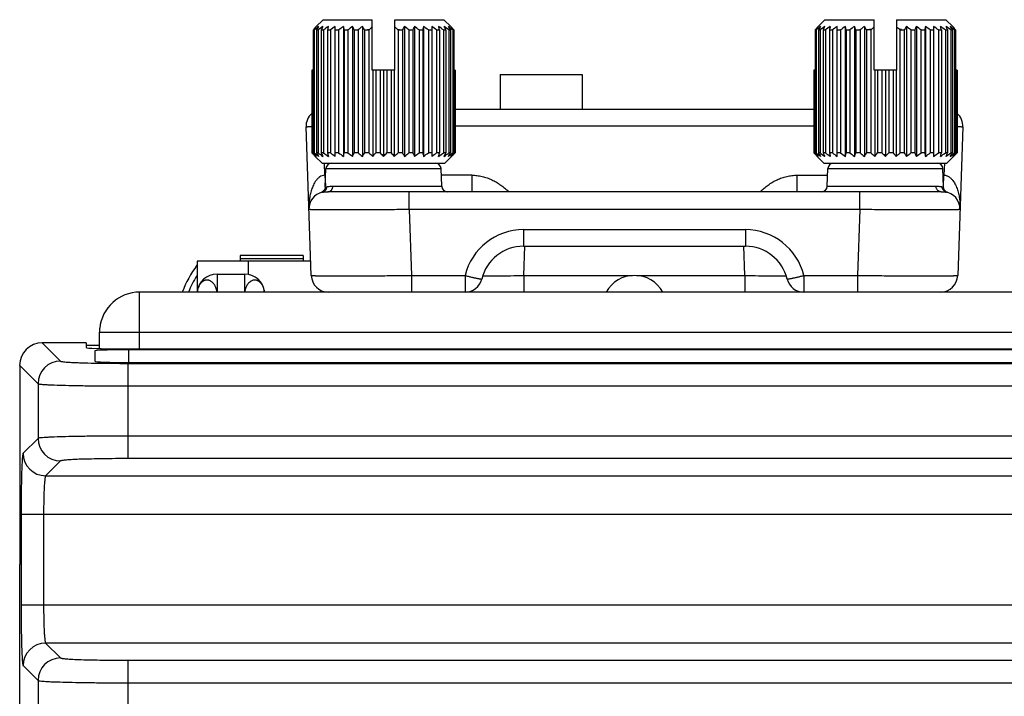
# Model space of a CAD drawing. Header units: inches. Extents: x 0 to 34, y 0 to 22.
# Tile 7 of 111: x 6.8 to 8.5, y 12 to 13.2. Entities that reach past the tile are written whole.
import ezdxf

# ---------------------------------------------------------------- set-up
doc = ezdxf.new("R2010")
doc.units = ezdxf.units.IN
doc.header["$LTSCALE"] = 1.87
doc.header["$MEASUREMENT"] = 0
doc.layers.get('0').update_dxf_attribs({"linetype": 'CONTINUOUS'})
doc.layers.add('02___PRT_ALL_AXES', color=7, linetype='CONTINUOUS')

msp = doc.modelspace()

# ---------------------------------------------------------------- linework, layer by layer
at = {"color": 7, "linetype": 'CONTINUOUS'}
for p, q in [((7.2836, 13.1739), (7.2709, 13.1614)), ((7.2836, 13.1739), (7.3695, 13.1739)), ((7.3695, 13.0859), (7.3695, 13.1739)), ((7.4085, 13.0859), (7.4085, 13.1739)), ((7.4085, 13.1739), (7.4944, 13.1739)), ((7.507, 13.1614), (7.4944, 13.1739)), ((8.1586, 13.1739), (8.1459, 13.1614)), ((8.1586, 13.1739), (8.2445, 13.1739)), ((8.2445, 13.0859), (8.2445, 13.1739)), ((8.2835, 13.1739), (8.2835, 13.0859)), ((8.2835, 13.1739), (8.3694, 13.1739)), ((8.382, 13.1614), (8.3694, 13.1739)), ((7.2666, 13.156), (7.2666, 12.9417)), ((7.2666, 13.156), (7.2684, 13.156)), ((7.2684, 13.156), (7.2684, 12.9417)), ((7.2721, 13.156), (7.2721, 12.9417)), ((7.2721, 13.156), (7.275, 13.156)), ((7.275, 13.156), (7.275, 12.9417)), ((7.2805, 13.156), (7.2805, 12.9417)), ((7.2805, 13.156), (7.2844, 13.156)), ((7.2844, 13.156), (7.2844, 12.9417)), ((7.2915, 13.156), (7.2915, 12.9417)), ((7.2915, 13.156), (7.2965, 13.156)), ((7.2965, 13.156), (7.2965, 12.9417)), ((7.3049, 12.9356), (7.3049, 13.1622)), ((7.3049, 13.156), (7.3107, 13.156)), ((7.3107, 13.156), (7.3107, 12.9417)), ((7.3191, 13.1622), (7.3191, 12.9356)), ((7.3205, 13.156), (7.3205, 12.9417)), ((7.3205, 13.156), (7.327, 13.156)), ((7.327, 13.156), (7.327, 12.9417)), ((7.335, 13.1622), (7.335, 12.9356)), ((7.3376, 13.156), (7.3376, 12.9417)), ((7.3376, 13.156), (7.3447, 13.156)), ((7.3447, 13.156), (7.3447, 12.9417)), ((7.3523, 13.1622), (7.3523, 12.9356)), ((7.3561, 13.156), (7.3561, 12.9417)), ((7.3561, 13.156), (7.3635, 13.156)), ((7.361, 13.157), (7.3646, 13.157)), ((7.361, 13.157), (7.361, 13.156)), ((7.3635, 13.156), (7.3635, 12.9417)), ((7.4133, 13.157), (7.417, 13.157)), ((7.4144, 13.156), (7.4144, 12.9417)), ((7.4144, 13.156), (7.4219, 13.156)), ((7.417, 13.156), (7.417, 13.157)), ((7.4219, 13.156), (7.4219, 12.9417)), ((7.4257, 13.1622), (7.4257, 12.9356)), ((7.4333, 13.156), (7.4333, 12.9417)), ((7.4333, 13.156), (7.4403, 13.156)), ((7.4403, 13.156), (7.4403, 12.9417)), ((7.4429, 13.1622), (7.4429, 12.9356)), ((7.451, 13.156), (7.451, 12.9417)), ((7.451, 13.156), (7.4575, 13.156)), ((7.4575, 13.156), (7.4575, 12.9417)), ((7.4588, 13.1622), (7.4588, 12.9356)), ((7.4672, 13.156), (7.4672, 12.9417)), ((7.4672, 13.156), (7.473, 13.156)), ((7.473, 13.1622), (7.473, 12.9356)), ((7.4815, 13.156), (7.4815, 12.9417)), ((7.4815, 13.156), (7.4865, 13.156)), ((7.4865, 13.156), (7.4865, 12.9417)), ((7.4935, 13.156), (7.4935, 12.9417)), ((7.4935, 13.156), (7.4975, 13.156)), ((7.4975, 13.156), (7.4975, 12.9417)), ((7.503, 13.156), (7.503, 12.9417)), ((7.503, 13.156), (7.5059, 13.156)), ((7.5059, 13.156), (7.5059, 12.9417)), ((7.5096, 13.156), (7.5096, 12.9417)), ((7.5096, 13.156), (7.5114, 13.156)), ((7.5114, 13.156), (7.5114, 12.9417)), ((8.1416, 13.156), (8.1416, 12.9417)), ((8.1416, 13.156), (8.1434, 13.156)), ((8.1434, 13.156), (8.1434, 12.9417)), ((8.1471, 13.156), (8.1471, 12.9417)), ((8.1471, 13.156), (8.15, 13.156)), ((8.15, 13.156), (8.15, 12.9417)), ((8.1555, 13.156), (8.1555, 12.9417)), ((8.1555, 13.156), (8.1594, 13.156)), ((8.1594, 13.156), (8.1594, 12.9417)), ((8.1665, 13.156), (8.1665, 12.9417)), ((8.1665, 13.156), (8.1715, 13.156)), ((8.1715, 13.156), (8.1715, 12.9417)), ((8.1799, 12.9356), (8.1799, 13.1622)), ((8.1799, 13.156), (8.1857, 13.156)), ((8.1857, 13.156), (8.1857, 12.9417)), ((8.1941, 13.1622), (8.1941, 12.9356)), ((8.1955, 13.156), (8.1955, 12.9417)), ((8.1955, 13.156), (8.202, 13.156)), ((8.202, 13.156), (8.202, 12.9417)), ((8.21, 13.1622), (8.21, 12.9356)), ((8.2126, 13.156), (8.2126, 12.9417)), ((8.2126, 13.156), (8.2197, 13.156)), ((8.2197, 13.156), (8.2197, 12.9417)), ((8.2273, 13.1622), (8.2273, 12.9356)), ((8.2311, 13.156), (8.2311, 12.9417)), ((8.2385, 13.156), (8.2311, 13.156)), ((8.2396, 13.157), (8.236, 13.157)), ((8.236, 13.157), (8.236, 13.156)), ((8.2385, 13.156), (8.2385, 12.9417)), ((8.292, 13.157), (8.2883, 13.157)), ((8.2894, 13.156), (8.2894, 12.9417)), ((8.2894, 13.156), (8.2969, 13.156)), ((8.292, 13.156), (8.292, 13.157)), ((8.2969, 13.156), (8.2969, 12.9417)), ((8.3007, 13.1622), (8.3007, 12.9356)), ((8.3083, 13.156), (8.3083, 12.9417)), ((8.3083, 13.156), (8.3153, 13.156)), ((8.3153, 13.156), (8.3153, 12.9417)), ((8.3179, 13.1622), (8.3179, 12.9356)), ((8.326, 13.156), (8.326, 12.9417)), ((8.326, 13.156), (8.3325, 13.156)), ((8.3325, 13.156), (8.3325, 12.9417)), ((8.3338, 13.1622), (8.3338, 12.9356)), ((8.3422, 13.156), (8.3422, 12.9417)), ((8.3422, 13.156), (8.348, 13.156)), ((8.348, 13.1622), (8.348, 12.9356)), ((8.3565, 13.156), (8.3565, 12.9417)), ((8.3565, 13.156), (8.3615, 13.156)), ((8.3615, 13.156), (8.3615, 12.9417)), ((8.3685, 13.156), (8.3685, 12.9417)), ((8.3685, 13.156), (8.3725, 13.156)), ((8.3725, 13.156), (8.3725, 12.9417)), ((8.378, 13.156), (8.378, 12.9417)), ((8.378, 13.156), (8.3809, 13.156)), ((8.3809, 13.156), (8.3809, 12.9417)), ((8.3846, 13.156), (8.3846, 12.9417)), ((8.3846, 13.156), (8.3864, 13.156)), ((8.3864, 13.156), (8.3864, 12.9417)), ((7.2641, 13.0859), (7.2641, 12.9417)), ((7.2666, 13.0859), (7.2641, 13.0859)), ((7.2647, 13.0859), (7.2647, 12.9417)), ((7.4085, 13.0859), (7.3695, 13.0859)), ((7.3704, 13.0859), (7.3704, 12.9356)), ((7.3754, 13.0859), (7.3754, 12.9417)), ((7.383, 13.0859), (7.383, 12.9417)), ((7.389, 13.0859), (7.389, 12.9356)), ((7.395, 13.0859), (7.395, 12.9417)), ((7.4026, 13.0859), (7.4026, 12.9417)), ((7.4076, 13.0859), (7.4076, 12.9356)), ((7.5138, 13.0859), (7.5114, 13.0859)), ((7.5132, 13.0859), (7.5132, 12.9417)), ((7.5138, 13.0859), (7.5138, 12.9417)), ((8.1391, 13.0859), (8.1391, 12.9417)), ((8.1416, 13.0859), (8.1391, 13.0859)), ((8.1397, 13.0859), (8.1397, 12.9417)), ((8.2835, 13.0859), (8.2445, 13.0859)), ((8.2454, 13.0859), (8.2454, 12.9356)), ((8.2504, 13.0859), (8.2504, 12.9417)), ((8.258, 13.0859), (8.258, 12.9417)), ((8.264, 13.0859), (8.264, 12.9356)), ((8.27, 13.0859), (8.27, 12.9417)), ((8.2776, 13.0859), (8.2776, 12.9417)), ((8.2826, 13.0859), (8.2826, 12.9356)), ((8.3888, 13.0859), (8.3864, 13.0859)), ((8.3882, 13.0859), (8.3882, 12.9417)), ((8.3888, 13.0859), (8.3888, 12.9417)), ((7.5924, 13.0784), (7.5924, 13.0179)), ((7.5924, 13.0784), (7.7354, 13.0784)), ((7.7354, 13.0784), (7.7354, 13.0179)), ((7.5138, 13.0179), (8.1391, 13.0179)), ((7.263, 12.7278), (7.2539, 12.9868)), ((7.5138, 12.9889), (8.1391, 12.9889)), ((8.399, 12.9868), (8.39, 12.7278)), ((7.2647, 12.9417), (7.2641, 12.9417)), ((7.2684, 12.9417), (7.2666, 12.9417)), ((7.2818, 12.9239), (7.2701, 12.9356)), ((7.275, 12.9417), (7.2721, 12.9417)), ((7.2844, 12.9417), (7.2805, 12.9417)), ((7.2965, 12.9417), (7.2915, 12.9417)), ((7.3107, 12.9417), (7.3049, 12.9417)), ((7.327, 12.9417), (7.3205, 12.9417)), ((7.3447, 12.9417), (7.3376, 12.9417)), ((7.3635, 12.9417), (7.3561, 12.9417)), ((7.383, 12.9417), (7.3754, 12.9417)), ((7.4026, 12.9417), (7.395, 12.9417)), ((7.4219, 12.9417), (7.4144, 12.9417)), ((7.4403, 12.9417), (7.4333, 12.9417)), ((7.4575, 12.9417), (7.451, 12.9417)), ((7.473, 12.9417), (7.4672, 12.9417)), ((7.4865, 12.9417), (7.4815, 12.9417)), ((7.4975, 12.9417), (7.4935, 12.9417)), ((7.4961, 12.9239), (7.5078, 12.9356)), ((7.5059, 12.9417), (7.503, 12.9417)), ((7.5114, 12.9417), (7.5096, 12.9417)), ((7.5138, 12.9417), (7.5132, 12.9417)), ((8.1397, 12.9417), (8.1391, 12.9417)), ((8.1434, 12.9417), (8.1416, 12.9417)), ((8.1568, 12.9239), (8.1451, 12.9356)), ((8.15, 12.9417), (8.1471, 12.9417)), ((8.1594, 12.9417), (8.1555, 12.9417)), ((8.1715, 12.9417), (8.1665, 12.9417)), ((8.1857, 12.9417), (8.1799, 12.9417)), ((8.202, 12.9417), (8.1955, 12.9417)), ((8.2197, 12.9417), (8.2126, 12.9417)), ((8.2385, 12.9417), (8.2311, 12.9417)), ((8.258, 12.9417), (8.2504, 12.9417)), ((8.2776, 12.9417), (8.27, 12.9417)), ((8.2969, 12.9417), (8.2894, 12.9417)), ((8.3153, 12.9417), (8.3083, 12.9417)), ((8.3325, 12.9417), (8.326, 12.9417)), ((8.348, 12.9417), (8.3422, 12.9417)), ((8.3615, 12.9417), (8.3565, 12.9417)), ((8.3725, 12.9417), (8.3685, 12.9417)), ((8.3711, 12.9239), (8.3828, 12.9356)), ((8.3809, 12.9417), (8.378, 12.9417)), ((8.3864, 12.9417), (8.3846, 12.9417)), ((8.3888, 12.9417), (8.3882, 12.9417)), ((7.2818, 12.9239), (7.4961, 12.9239)), ((7.2869, 12.9028), (7.2862, 12.9239)), ((7.2875, 12.8819), (7.2886, 12.9142)), ((7.2886, 12.9142), (7.4893, 12.9142)), ((7.4904, 12.8835), (7.4893, 12.9142)), ((8.1568, 12.9239), (8.3711, 12.9239)), ((8.1626, 12.8835), (8.1636, 12.9142)), ((8.1636, 12.9142), (8.3643, 12.9142)), ((8.3655, 12.8819), (8.3643, 12.9142)), ((8.3668, 12.9239), (8.3661, 12.9028)), ((7.2869, 12.9028), (7.2876, 12.8835)), ((7.543, 12.9028), (7.4897, 12.9028)), ((7.543, 12.9028), (7.543, 12.8739)), ((8.11, 12.8739), (8.11, 12.9028)), ((8.11, 12.9028), (8.1633, 12.9028)), ((8.3654, 12.8835), (8.3661, 12.9028)), ((7.2828, 12.8737), (7.2804, 12.8726)), ((7.2875, 12.8819), (7.2879, 12.882)), ((7.2879, 12.882), (7.2902, 12.8826)), ((8.361, 12.8739), (7.292, 12.8739)), ((7.3007, 12.8835), (7.4904, 12.8835)), ((7.4339, 12.8428), (7.4339, 12.8739)), ((8.1626, 12.8835), (8.3523, 12.8835)), ((8.2191, 12.8428), (8.2191, 12.8739)), ((8.3628, 12.8826), (8.3655, 12.8819)), ((7.2826, 12.8732), (7.2826, 12.8732)), ((8.3704, 12.8732), (8.3704, 12.8732)), ((8.3726, 12.8726), (8.3725, 12.8726)), ((7.4339, 12.8428), (7.4379, 12.7278)), ((8.2191, 12.8428), (7.4339, 12.8428)), ((8.2191, 12.8428), (8.2151, 12.7278)), ((7.6331, 12.8078), (7.6331, 12.7789)), ((7.6331, 12.8078), (8.0199, 12.8078)), ((8.0199, 12.8078), (8.0199, 12.7789)), ((7.6331, 12.7789), (8.0199, 12.7789)), ((7.6338, 12.7278), (7.6356, 12.7788)), ((8.0191, 12.7278), (8.0174, 12.7788)), ((7.1389, 12.7628), (7.1389, 12.7528)), ((7.2489, 12.7628), (7.1389, 12.7628)), ((7.1389, 12.7578), (7.2489, 12.7578)), ((7.2489, 12.7628), (7.2489, 12.7528)), ((7.0639, 12.7528), (7.0639, 12.6989)), ((7.2621, 12.7528), (7.0639, 12.7528)), ((7.1539, 12.7296), (7.1539, 12.7528)), ((7.0989, 12.7304), (7.0989, 12.6989)), ((7.0989, 12.7304), (7.1469, 12.7304)), ((7.1469, 12.7304), (7.1469, 12.6989)), ((7.4379, 12.7278), (7.4379, 12.6989)), ((7.4379, 12.7278), (7.5311, 12.7278)), ((7.5311, 12.7278), (7.5311, 12.6989)), ((7.6338, 12.7278), (7.6338, 12.6989)), ((7.6338, 12.7278), (7.823, 12.7278)), ((7.8299, 12.7278), (8.0191, 12.7278)), ((8.0191, 12.7278), (8.0191, 12.6989)), ((8.1219, 12.7278), (8.1219, 12.6989)), ((8.1219, 12.7278), (8.2151, 12.7278)), ((8.2151, 12.7278), (8.2151, 12.6989)), ((6.7941, 12.6105), (6.826, 12.5786)), ((6.8706, 12.6105), (6.7941, 12.6105)), ((6.8706, 12.6105), (6.8706, 12.6022)), ((6.8939, 12.6061), (6.8706, 12.6061)), ((6.9297, 12.6001), (10.0481, 12.6001)), ((6.7548, 12.5711), (6.7548, 12.224)), ((6.7548, 12.5711), (6.7867, 12.5392)), ((6.944, 12.4086), (6.944, 12.5746)), ((6.944, 12.5746), (10.0338, 12.5746)), ((6.7867, 12.5392), (6.7867, 12.444)), ((6.944, 12.5353), (10.0338, 12.5353)), ((10.0338, 12.448), (6.944, 12.448)), ((6.7867, 12.444), (6.7607, 12.418)), ((6.826, 12.4047), (6.8, 12.3787)), ((10.0338, 12.4086), (6.944, 12.4086)), ((6.8, 12.3787), (10.1778, 12.3787)), ((6.7571, 12.3118), (6.7571, 12.154)), ((6.7571, 12.3118), (10.2207, 12.3118)), ((6.7964, 12.3118), (6.7964, 12.154)), ((6.7549, 9.3984), (6.7549, 12.224)), ((6.7571, 12.154), (10.2207, 12.154)), ((6.8, 12.0871), (6.826, 12.0611)), ((10.1778, 12.0871), (6.8, 12.0871)), ((6.944, 11.9265), (6.944, 12.0571)), ((6.944, 12.0571), (10.0338, 12.0571)), ((6.7607, 12.0477), (6.7867, 12.0217)), ((6.7867, 12.0217), (6.7867, 11.9619)), ((6.944, 12.0178), (10.0338, 12.0178))]:
    msp.add_line(p, q, dxfattribs=at)
at = {"color": 3, "linetype": 'CONTINUOUS'}
for p, q in [((6.9639, 12.6001), (6.9639, 12.6989)), ((10.0139, 12.6989), (6.9639, 12.6989)), ((6.8942, 12.6289), (6.8942, 12.6358)), ((6.8939, 12.6005), (6.8939, 12.6289)), ((6.8942, 12.6289), (10.0836, 12.6289))]:
    msp.add_line(p, q, dxfattribs=at)
at = {"color": 7, "linetype": 'CONTINUOUS'}
for points in [[(7.2875, 12.8819), (7.2875, 12.8812), (7.2867, 12.8782), (7.2851, 12.8756), (7.2828, 12.8737)], [(8.3693, 12.8743), (8.3685, 12.875), (8.3677, 12.8758), (8.3671, 12.8767), (8.3665, 12.8777), (8.366, 12.8789), (8.3657, 12.8801), (8.3655, 12.8813), (8.3655, 12.8819)], [(8.3725, 12.8726), (8.3725, 12.8727), (8.3724, 12.8727), (8.3722, 12.8728), (8.3717, 12.873), (8.3709, 12.8733), (8.3701, 12.8737), (8.3693, 12.8743)]]:
    msp.add_lwpolyline(points, dxfattribs=at)
for centre, radius, start, end in [((7.5528, 12.9289), 0.3653, 140.4782, 141.5574), ((7.542, 12.8271), 0.4279, 128.4472, 129.7517), ((7.5788, 12.968), 0.3597, 147.3355, 148.4905), ((7.5532, 12.7991), 0.4525, 126.6417, 127.926), ((7.6623, 12.9967), 0.4137, 156.4262, 157.3514), ((7.5702, 12.7751), 0.4762, 125.6204, 126.8708), ((7.9584, 13.0151), 0.6817, 167.5448, 168.0731), ((7.5833, 12.7688), 0.4819, 125.285, 126.5306), ((7.5965, 12.7751), 0.4762, 125.6204, 126.8708), ((6.6535, 13.0151), 0.6817, 11.9269, 12.4552), ((7.6051, 12.7991), 0.4525, 126.6417, 127.926), ((6.9559, 12.9967), 0.4137, 22.6486, 23.5738), ((7.6183, 12.8271), 0.4279, 128.4472, 129.7517), ((7.0494, 12.968), 0.3597, 31.5095, 32.6645), ((7.663, 12.8287), 0.4436, 132.2698, 132.4621), ((7.63, 12.8653), 0.3943, 131.3447, 132.2918), ((7.1394, 12.8558), 0.4072, 47.7232, 48.6404), ((7.115, 12.8287), 0.4436, 47.5379, 47.7302), ((7.7161, 12.9758), 0.3451, 147.3109, 148.515), ((7.1502, 12.8155), 0.4428, 50.2703, 51.5308), ((7.8055, 13.0038), 0.3957, 156.4051, 157.3725), ((7.1635, 12.7868), 0.468, 52.0953, 53.3371), ((8.0938, 13.0218), 0.6503, 167.5321, 168.0859), ((7.1815, 12.7751), 0.4762, 53.1292, 54.3796), ((7.1947, 12.7688), 0.4819, 53.4694, 54.715), ((6.8502, 13.0218), 0.6503, 11.9141, 12.4679), ((7.2078, 12.7751), 0.4762, 53.1292, 54.3796), ((7.1323, 13.0038), 0.3957, 22.6275, 23.5949), ((7.2155, 12.7868), 0.468, 52.0953, 53.3371), ((7.2266, 12.8155), 0.4428, 50.2703, 51.5308), ((7.2116, 12.9758), 0.3451, 31.485, 32.6891), ((7.2346, 12.9365), 0.3532, 38.4242, 39.5403), ((8.4278, 12.9289), 0.3653, 140.4782, 141.5574), ((8.417, 12.8271), 0.4279, 128.4472, 129.7517), ((8.4538, 12.968), 0.3597, 147.3355, 148.4905), ((8.4282, 12.7991), 0.4525, 126.6417, 127.926), ((8.5373, 12.9967), 0.4137, 156.4262, 157.3514), ((8.4452, 12.7751), 0.4762, 125.6204, 126.8708), ((8.8334, 13.0151), 0.6817, 167.5448, 168.0731), ((8.4583, 12.7688), 0.4819, 125.285, 126.5306), ((8.4715, 12.7751), 0.4762, 125.6204, 126.8708), ((7.5285, 13.0151), 0.6817, 11.9269, 12.4552), ((8.4801, 12.7991), 0.4525, 126.6417, 127.926), ((7.8309, 12.9967), 0.4137, 22.6486, 23.5738), ((8.4933, 12.8271), 0.4279, 128.4472, 129.7517), ((7.9244, 12.968), 0.3597, 31.5095, 32.6645), ((8.538, 12.8287), 0.4436, 132.2698, 132.4621), ((8.505, 12.8653), 0.3943, 131.3447, 132.2918), ((8.0144, 12.8558), 0.4072, 47.7232, 48.6404), ((7.99, 12.8287), 0.4436, 47.5379, 47.7302), ((8.5911, 12.9758), 0.3451, 147.3109, 148.515), ((8.0252, 12.8155), 0.4428, 50.2703, 51.5308), ((8.6805, 13.0038), 0.3957, 156.4051, 157.3725), ((8.0385, 12.7868), 0.468, 52.0953, 53.3371), ((8.9688, 13.0218), 0.6503, 167.5321, 168.0859), ((8.0565, 12.7751), 0.4762, 53.1292, 54.3796), ((8.0697, 12.7688), 0.4819, 53.4694, 54.715), ((8.0828, 12.7751), 0.4762, 53.1292, 54.3796), ((7.7252, 13.0218), 0.6503, 11.9141, 12.4679), ((8.0905, 12.7868), 0.468, 52.0953, 53.3371), ((8.0073, 13.0038), 0.3957, 22.6275, 23.5949), ((8.1016, 12.8155), 0.4428, 50.2703, 51.5308), ((8.0866, 12.9758), 0.3451, 31.485, 32.6891), ((8.1096, 12.9365), 0.3532, 38.4242, 39.5403), ((7.2839, 12.9879), 0.03, 131.6047, 182), ((8.3691, 12.9879), 0.03, 358, 48.3851), ((7.5611, 13.2253), 0.4106, 223.688, 223.9282), ((7.5433, 13.2461), 0.4126, 227.5312, 228.8104), ((7.5436, 13.2085), 0.3863, 223.9259, 224.3185), ((7.5383, 13.1572), 0.3468, 218.4146, 219.722), ((7.5237, 13.1891), 0.3586, 224.3164, 224.9906), ((7.5191, 13.1845), 0.352, 224.3102, 224.9968), ((7.5514, 13.2823), 0.4428, 230.2703, 231.5308), ((7.5664, 13.1219), 0.3451, 211.485, 212.6891), ((7.5625, 13.311), 0.468, 232.0953, 233.3371), ((7.6457, 13.0939), 0.3957, 202.6275, 203.5949), ((7.5702, 13.3227), 0.4762, 233.1292, 234.3796), ((7.9278, 13.076), 0.6503, 191.9141, 192.4679), ((7.5833, 13.3289), 0.4819, 233.4694, 234.715), ((7.5965, 13.3227), 0.4762, 233.1292, 234.3796), ((6.6841, 13.076), 0.6503, 347.5321, 348.0859), ((7.6145, 13.311), 0.468, 232.0953, 233.3371), ((6.9724, 13.0939), 0.3957, 336.4051, 337.3725), ((7.6277, 13.2823), 0.4428, 230.2703, 231.5308), ((7.0618, 13.1219), 0.3451, 327.3109, 328.515), ((7.6421, 13.2461), 0.4126, 227.5312, 228.8104), ((7.1036, 13.1572), 0.3468, 320.278, 321.5854), ((7.6598, 13.206), 0.3827, 223.6774, 224.9631), ((7.1281, 13.1963), 0.3688, 315.0127, 316.3468), ((7.685, 13.1659), 0.3606, 218.4396, 219.697), ((7.1454, 13.2354), 0.3983, 311.1666, 312.4919), ((7.7286, 13.1297), 0.3597, 211.5095, 212.6645), ((7.1597, 13.2707), 0.4279, 308.4472, 309.7517), ((7.8221, 13.101), 0.4137, 202.6486, 203.5738), ((7.1729, 13.2987), 0.4525, 306.6417, 307.926), ((8.1245, 13.0826), 0.6817, 191.9269, 192.4552), ((7.1815, 13.3227), 0.4762, 305.6204, 306.8708), ((7.1947, 13.3289), 0.4819, 305.285, 306.5306), ((6.8195, 13.0826), 0.6817, 347.5448, 348.0731), ((7.2078, 13.3227), 0.4762, 305.6204, 306.8708), ((7.1157, 13.101), 0.4137, 336.4262, 337.3514), ((7.2248, 13.2987), 0.4525, 306.6417, 307.926), ((7.236, 13.2707), 0.4279, 308.4472, 309.7517), ((7.1992, 13.1297), 0.3597, 327.3355, 328.4905), ((7.2442, 13.2354), 0.3983, 311.1666, 312.4919), ((7.2289, 13.1659), 0.3606, 320.303, 321.5604), ((7.2542, 13.1891), 0.3586, 315.0094, 315.6836), ((7.2589, 13.1845), 0.352, 315.0032, 315.6898), ((7.2313, 13.2114), 0.3906, 315.6837, 316.072), ((7.2169, 13.2253), 0.4106, 316.0718, 316.312), ((8.4361, 13.2253), 0.4106, 223.688, 223.9282), ((8.4183, 13.2461), 0.4126, 227.5312, 228.8104), ((8.4186, 13.2085), 0.3863, 223.9259, 224.3185), ((8.4133, 13.1572), 0.3468, 218.4146, 219.722), ((8.3987, 13.1891), 0.3586, 224.3164, 224.9906), ((8.3941, 13.1845), 0.352, 224.3102, 224.9968), ((8.4264, 13.2823), 0.4428, 230.2703, 231.5308), ((8.4414, 13.1219), 0.3451, 211.485, 212.6891), ((8.4375, 13.311), 0.468, 232.0953, 233.3371), ((8.5207, 13.0939), 0.3957, 202.6275, 203.5949), ((8.4452, 13.3227), 0.4762, 233.1292, 234.3796), ((8.8028, 13.076), 0.6503, 191.9141, 192.4679), ((8.4583, 13.3289), 0.4819, 233.4694, 234.715), ((8.4715, 13.3227), 0.4762, 233.1292, 234.3796), ((7.5591, 13.076), 0.6503, 347.5321, 348.0859), ((8.4895, 13.311), 0.468, 232.0953, 233.3371), ((7.8474, 13.0939), 0.3957, 336.4051, 337.3725), ((8.5027, 13.2823), 0.4428, 230.2703, 231.5308), ((7.9368, 13.1219), 0.3451, 327.3109, 328.515), ((8.5171, 13.2461), 0.4126, 227.5312, 228.8104), ((7.9786, 13.1572), 0.3468, 320.278, 321.5854), ((8.5348, 13.206), 0.3827, 223.6774, 224.9631), ((8.0031, 13.1963), 0.3688, 315.0127, 316.3468), ((8.56, 13.1659), 0.3606, 218.4396, 219.697), ((8.0204, 13.2354), 0.3983, 311.1666, 312.4919), ((8.6036, 13.1297), 0.3597, 211.5095, 212.6645), ((8.0347, 13.2707), 0.4279, 308.4472, 309.7517), ((8.6971, 13.101), 0.4137, 202.6486, 203.5738), ((8.0479, 13.2987), 0.4525, 306.6417, 307.926), ((8.9995, 13.0826), 0.6817, 191.9269, 192.4552), ((8.0565, 13.3227), 0.4762, 305.6204, 306.8708), ((8.0697, 13.3289), 0.4819, 305.285, 306.5306), ((7.6945, 13.0826), 0.6817, 347.5448, 348.0731), ((8.0828, 13.3227), 0.4762, 305.6204, 306.8708), ((8.0998, 13.2987), 0.4525, 306.6417, 307.926), ((7.9907, 13.101), 0.4137, 336.4262, 337.3514), ((8.111, 13.2707), 0.4279, 308.4472, 309.7517), ((8.0742, 13.1297), 0.3597, 327.3355, 328.4905), ((8.1039, 13.1659), 0.3606, 320.303, 321.5604), ((8.1192, 13.2354), 0.3983, 311.1666, 312.4919), ((8.1292, 13.1891), 0.3586, 315.0094, 315.6836), ((8.1339, 13.1845), 0.352, 315.0032, 315.6898), ((8.1063, 13.2114), 0.3906, 315.6837, 316.072), ((8.0919, 13.2253), 0.4106, 316.0718, 316.312), ((7.2986, 12.9139), 0.01, 90, 178), ((7.4793, 12.9139), 0.01, 2, 90), ((8.1736, 12.9139), 0.01, 90, 178), ((8.3543, 12.9139), 0.01, 2, 90), ((7.2889, 12.8429), 0.06, 90.6588, 91.9304), ((8.364, 12.8428), 0.06, 88.0697, 89.3411), ((7.5004, 12.8839), 0.01, 182, 270), ((8.1526, 12.8839), 0.01, 270, 358), ((8.364, 12.8439), 0.03, 358, 84.211), ((7.2889, 12.8439), 0.03, 102.2514, 182), ((7.6331, 12.7028), 0.105, 90.0005, 166.2253), ((8.0199, 12.7028), 0.105, 13.7747, 89.9995), ((7.6331, 12.7039), 0.075, 90, 166.2259), ((8.0199, 12.7039), 0.075, 13.7741, 90), ((7.2339, 12.6228), 0.21, 144.1608, 158.7032), ((7.2339, 12.6228), 0.2, 148.5165, 157.5725), ((7.0989, 12.6954), 0.035, 90, 174.2721), ((7.1469, 12.6954), 0.035, 5.728, 90), ((7.293, 12.7289), 0.03, 182, 268.8932), ((7.5311, 12.7289), 0.03, 269.9994, 346.2257), ((7.8265, 12.672), 0.0561, 28.6421, 151.3579), ((8.1219, 12.7289), 0.03, 193.7739, 269.9993), ((8.36, 12.7289), 0.03, 271.1067, 358), ((6.7941, 12.5711), 0.0394, 90.0159, 179.9841), ((6.8261, 12.5392), 0.0394, 90.0826, 179.9174), ((6.9414, 15.4516), 2.8769, 268.8799, 270.052), ((6.8261, 12.4441), 0.0394, 180.0826, 269.9174), ((6.8001, 12.4181), 0.0394, 180.0826, 269.9174), ((6.8001, 12.0477), 0.0394, 90.0838, 179.9162), ((6.8261, 12.0217), 0.0394, 90.0826, 179.9174)]:
    msp.add_arc(centre, radius, start, end, dxfattribs=at)
at = {"color": 3, "linetype": 'CONTINUOUS'}
msp.add_arc((6.9639, 12.6289), 0.07, 90, 174.3311, dxfattribs=at)
at = {"color": 7, "linetype": 'CONTINUOUS'}
msp.add_ellipse((6.9297, 12.6022), major_axis=(0.0591, 0), ratio=0.034921, start_param=3.141593, end_param=4.712389, dxfattribs=at)
for points, knots in [([(7.2539, 12.9868), (7.2539, 12.9868), (7.254, 12.9869), (7.254, 12.9869), (7.2541, 12.9869), (7.2542, 12.987), (7.2544, 12.987), (7.2546, 12.9871), (7.255, 12.9871), (7.2556, 12.9872), (7.2567, 12.9874), (7.2581, 12.9875), (7.2598, 12.9877), (7.2618, 12.9878), (7.2633, 12.9879), (7.264, 12.988)], [0, 0, 0, 0, 0.006815, 0.012639, 0.020334, 0.029967, 0.041566, 0.070704, 0.107782, 0.152762, 0.265886, 0.408846, 0.580197, 0.777957, 1, 1, 1, 1]), ([(8.389, 12.988), (8.3897, 12.9879), (8.3911, 12.9878), (8.3931, 12.9877), (8.3949, 12.9875), (8.3963, 12.9874), (8.3973, 12.9872), (8.398, 12.9871), (8.3984, 12.9871), (8.3986, 12.987), (8.3988, 12.987), (8.3989, 12.9869), (8.3989, 12.9869), (8.399, 12.9869), (8.399, 12.9868), (8.399, 12.9868)], [0, 0, 0, 0, 0.222046, 0.419806, 0.591156, 0.734116, 0.847238, 0.892218, 0.929296, 0.958434, 0.970033, 0.979666, 0.987361, 0.993184, 1, 1, 1, 1]), ([(7.2869, 12.9028), (7.2853, 12.9027), (7.2821, 12.9021), (7.2786, 12.9002), (7.2761, 12.8984), (7.2743, 12.8968), (7.2728, 12.8951), (7.2709, 12.8928), (7.2688, 12.8896), (7.2667, 12.8857), (7.2649, 12.8816), (7.2629, 12.8761), (7.261, 12.869), (7.2596, 12.8603), (7.2589, 12.8516), (7.2589, 12.8457), (7.259, 12.8428)], [0, 0, 0, 0, 0.06721, 0.133365, 0.165965, 0.198262, 0.230287, 0.262061, 0.32503, 0.387439, 0.449448, 0.511161, 0.633933, 0.756189, 0.878156, 1, 1, 1, 1]), ([(7.543, 12.9028), (7.546, 12.9028), (7.552, 12.9024), (7.5609, 12.9008), (7.5696, 12.8983), (7.5779, 12.8948), (7.5859, 12.8906), (7.5934, 12.8856), (7.6005, 12.8801), (7.605, 12.876), (7.6071, 12.8739)], [0, 0, 0, 0, 0.124984, 0.249974, 0.374974, 0.499978, 0.624985, 0.749986, 0.875003, 1, 1, 1, 1]), ([(8.0459, 12.8739), (8.048, 12.876), (8.0513, 12.879), (8.056, 12.8828), (8.0608, 12.8864), (8.0671, 12.8906), (8.0751, 12.8948), (8.0834, 12.8983), (8.0921, 12.9008), (8.101, 12.9024), (8.107, 12.9028), (8.11, 12.9028)], [0, 0, 0, 0, 0.124995, 0.18752, 0.250036, 0.375034, 0.500038, 0.625038, 0.750034, 0.87502, 1, 1, 1, 1]), ([(8.3661, 12.9028), (8.3669, 12.9028), (8.3685, 12.9026), (8.3708, 12.9019), (8.373, 12.901), (8.375, 12.8998), (8.3769, 12.8984), (8.3792, 12.8963), (8.3817, 12.8934), (8.3842, 12.8897), (8.3863, 12.8857), (8.3881, 12.8816), (8.3901, 12.8761), (8.392, 12.869), (8.3934, 12.8603), (8.3941, 12.8516), (8.3941, 12.8457), (8.394, 12.8428)], [0, 0, 0, 0, 0.033689, 0.067205, 0.100433, 0.13332, 0.165874, 0.198126, 0.261838, 0.324799, 0.38722, 0.449246, 0.51098, 0.633793, 0.756096, 0.878113, 1, 1, 1, 1]), ([(7.2826, 12.8732), (7.2836, 12.8734), (7.2856, 12.8742), (7.2881, 12.8764), (7.2897, 12.8793), (7.2901, 12.8815), (7.2902, 12.8826)], [0, 0, 0, 0, 0.247328, 0.496065, 0.747004, 1, 1, 1, 1]), ([(7.2826, 12.8732), (7.2832, 12.8733), (7.2844, 12.8735), (7.2865, 12.8737), (7.2891, 12.8738), (7.291, 12.8739), (7.292, 12.8739)], [0, 0, 0, 0, 0.17418, 0.399326, 0.674913, 1, 1, 1, 1]), ([(7.2902, 12.8826), (7.2908, 12.8827), (7.2922, 12.883), (7.2946, 12.8833), (7.2975, 12.8835), (7.2996, 12.8835), (7.3007, 12.8835)], [0, 0, 0, 0, 0.182858, 0.410925, 0.68363, 1, 1, 1, 1]), ([(7.292, 12.8739), (7.2926, 12.8739), (7.2937, 12.874), (7.2953, 12.8745), (7.2968, 12.8754), (7.2981, 12.8766), (7.2992, 12.8781), (7.3, 12.8798), (7.3005, 12.8816), (7.3007, 12.8829), (7.3007, 12.8835)], [0, 0, 0, 0, 0.116336, 0.234421, 0.354773, 0.478098, 0.604727, 0.73451, 0.866826, 1, 1, 1, 1]), ([(8.361, 12.8739), (8.3604, 12.8739), (8.3593, 12.874), (8.3577, 12.8745), (8.3562, 12.8754), (8.3549, 12.8766), (8.3538, 12.8781), (8.3529, 12.8798), (8.3524, 12.8816), (8.3523, 12.8829), (8.3523, 12.8835)], [0, 0, 0, 0, 0.116336, 0.234421, 0.354773, 0.478098, 0.604727, 0.73451, 0.866826, 1, 1, 1, 1]), ([(8.3523, 12.8835), (8.3534, 12.8835), (8.3555, 12.8835), (8.3583, 12.8833), (8.3608, 12.883), (8.3622, 12.8827), (8.3628, 12.8826)], [0, 0, 0, 0, 0.31637, 0.589075, 0.817142, 1, 1, 1, 1]), ([(8.361, 12.8739), (8.362, 12.8739), (8.3639, 12.8738), (8.3665, 12.8737), (8.3686, 12.8735), (8.3698, 12.8733), (8.3704, 12.8732)], [0, 0, 0, 0, 0.325163, 0.600776, 0.825897, 1, 1, 1, 1]), ([(8.3704, 12.8732), (8.3694, 12.8734), (8.3673, 12.8742), (8.3649, 12.8764), (8.3632, 12.8793), (8.3628, 12.8815), (8.3628, 12.8826)], [0, 0, 0, 0, 0.247328, 0.496065, 0.747004, 1, 1, 1, 1]), ([(7.4339, 12.8428), (7.4281, 12.8428), (7.4168, 12.8427), (7.3998, 12.8426), (7.3832, 12.8426), (7.3671, 12.8425), (7.3517, 12.8424), (7.337, 12.8424), (7.3233, 12.8424), (7.3106, 12.8424), (7.3007, 12.8424), (7.2935, 12.8424), (7.2886, 12.8424), (7.284, 12.8424), (7.2797, 12.8424), (7.2759, 12.8425), (7.2724, 12.8425), (7.2693, 12.8425), (7.267, 12.8426), (7.2653, 12.8426), (7.2642, 12.8426), (7.2632, 12.8426), (7.2624, 12.8426), (7.2616, 12.8427), (7.2609, 12.8427), (7.2603, 12.8427), (7.2599, 12.8427), (7.2596, 12.8427), (7.2594, 12.8427), (7.2593, 12.8428), (7.2592, 12.8428), (7.2591, 12.8428), (7.259, 12.8428), (7.259, 12.8428), (7.259, 12.8428), (7.259, 12.8428)], [0, 0, 0, 0, 0.098014, 0.195078, 0.290263, 0.382652, 0.471356, 0.555522, 0.634337, 0.707043, 0.772938, 0.803131, 0.831389, 0.857644, 0.881833, 0.903898, 0.923785, 0.941448, 0.956843, 0.963679, 0.969935, 0.975607, 0.980693, 0.985187, 0.98909, 0.992397, 0.995108, 0.996239, 0.997221, 0.998053, 0.998735, 0.999269, 0.999654, 0.999893, 1, 1, 1, 1]), ([(8.394, 12.8428), (8.394, 12.8428), (8.394, 12.8428), (8.394, 12.8428), (8.3939, 12.8428), (8.3938, 12.8428), (8.3937, 12.8428), (8.3935, 12.8427), (8.3934, 12.8427), (8.3931, 12.8427), (8.3927, 12.8427), (8.3921, 12.8427), (8.3914, 12.8427), (8.3906, 12.8426), (8.3897, 12.8426), (8.3887, 12.8426), (8.3876, 12.8426), (8.386, 12.8426), (8.3837, 12.8425), (8.3806, 12.8425), (8.3771, 12.8425), (8.3732, 12.8424), (8.369, 12.8424), (8.3644, 12.8424), (8.3595, 12.8424), (8.3522, 12.8424), (8.3424, 12.8424), (8.3297, 12.8424), (8.316, 12.8424), (8.3013, 12.8424), (8.2858, 12.8425), (8.2697, 12.8426), (8.2531, 12.8426), (8.2362, 12.8427), (8.2248, 12.8428), (8.2191, 12.8428)], [0, 0, 0, 0, 0.000107, 0.000346, 0.000731, 0.001265, 0.001947, 0.002779, 0.003761, 0.004892, 0.007603, 0.01091, 0.014813, 0.019307, 0.024393, 0.030065, 0.036321, 0.043157, 0.058552, 0.076215, 0.096102, 0.118167, 0.142356, 0.168611, 0.196869, 0.227061, 0.292957, 0.365663, 0.444478, 0.528644, 0.617348, 0.709737, 0.804921, 0.901986, 1, 1, 1, 1]), ([(7.0986, 12.6989), (7.0986, 12.6996), (7.0984, 12.701), (7.0978, 12.7038), (7.0969, 12.7065), (7.0958, 12.709), (7.0949, 12.7108), (7.0938, 12.7124), (7.0923, 12.7144), (7.0906, 12.716), (7.0887, 12.7175), (7.0873, 12.7183), (7.0858, 12.719), (7.0843, 12.7195), (7.0828, 12.7198), (7.0812, 12.7199), (7.0796, 12.7198), (7.0781, 12.7195), (7.0766, 12.719), (7.0751, 12.7183), (7.0737, 12.7175), (7.0723, 12.7164), (7.071, 12.7152), (7.0698, 12.7139), (7.0687, 12.7124), (7.0673, 12.7102), (7.0659, 12.7071), (7.0647, 12.7031), (7.0642, 12.7003), (7.0641, 12.6989)], [0, 0, 0, 0, 0.036694, 0.073004, 0.143957, 0.178435, 0.212092, 0.244844, 0.276664, 0.337497, 0.366485, 0.394523, 0.421803, 0.448637, 0.475206, 0.501547, 0.527681, 0.553866, 0.580482, 0.607876, 0.636088, 0.665022, 0.694617, 0.725017, 0.756402, 0.788866, 0.856567, 0.927204, 1, 1, 1, 1]), ([(7.1817, 12.6989), (7.1816, 12.7003), (7.1811, 12.7031), (7.1799, 12.7071), (7.1785, 12.7102), (7.1771, 12.7124), (7.176, 12.7139), (7.1748, 12.7152), (7.1735, 12.7164), (7.1721, 12.7175), (7.1707, 12.7183), (7.1692, 12.719), (7.1677, 12.7195), (7.1662, 12.7198), (7.1646, 12.7199), (7.1631, 12.7198), (7.1615, 12.7195), (7.16, 12.719), (7.1585, 12.7183), (7.1571, 12.7175), (7.1552, 12.716), (7.1535, 12.7144), (7.152, 12.7124), (7.1509, 12.7108), (7.15, 12.709), (7.1489, 12.7065), (7.148, 12.7038), (7.1475, 12.701), (7.1473, 12.6996), (7.1472, 12.6989)], [0, 0, 0, 0, 0.072796, 0.143433, 0.211134, 0.243598, 0.274983, 0.305383, 0.334978, 0.363912, 0.392124, 0.419518, 0.446134, 0.472319, 0.498453, 0.524794, 0.551363, 0.578197, 0.605477, 0.633515, 0.662503, 0.723336, 0.755156, 0.787908, 0.821565, 0.856043, 0.926996, 0.963306, 1, 1, 1, 1]), ([(7.263, 12.7278), (7.263, 12.7278), (7.263, 12.7278), (7.263, 12.7278), (7.2631, 12.7278), (7.2632, 12.7278), (7.2633, 12.7278), (7.2635, 12.7277), (7.2636, 12.7277), (7.2639, 12.7277), (7.2643, 12.7277), (7.2649, 12.7277), (7.2656, 12.7277), (7.2664, 12.7276), (7.2673, 12.7276), (7.2683, 12.7276), (7.2693, 12.7276), (7.271, 12.7276), (7.2733, 12.7275), (7.2764, 12.7275), (7.2799, 12.7275), (7.2838, 12.7274), (7.288, 12.7274), (7.2926, 12.7274), (7.2975, 12.7274), (7.3048, 12.7274), (7.3146, 12.7274), (7.3273, 12.7274), (7.341, 12.7274), (7.3557, 12.7274), (7.3712, 12.7275), (7.3873, 12.7276), (7.4039, 12.7276), (7.4208, 12.7277), (7.4322, 12.7278), (7.4379, 12.7278)], [0, 0, 0, 0, 0.000107, 0.000346, 0.000731, 0.001265, 0.001947, 0.002779, 0.003761, 0.004892, 0.007603, 0.01091, 0.014813, 0.019307, 0.024393, 0.030065, 0.036321, 0.043157, 0.058552, 0.076215, 0.096102, 0.118167, 0.142356, 0.168611, 0.196869, 0.227062, 0.292957, 0.365663, 0.444478, 0.528644, 0.617348, 0.709737, 0.804922, 0.901986, 1, 1, 1, 1]), ([(7.5311, 12.7278), (7.533, 12.7274), (7.5367, 12.7265), (7.5413, 12.7254), (7.5447, 12.7246), (7.5472, 12.7241), (7.5495, 12.7236), (7.5516, 12.7231), (7.5535, 12.7227), (7.5552, 12.7224), (7.5567, 12.7221), (7.5579, 12.7219), (7.5587, 12.7218), (7.5593, 12.7217), (7.5596, 12.7217), (7.5599, 12.7217), (7.56, 12.7217), (7.5601, 12.7217), (7.5602, 12.7217), (7.5602, 12.7217), (7.5602, 12.7217), (7.5603, 12.7217)], [0, 0, 0, 0, 0.195006, 0.382437, 0.470949, 0.5549, 0.633511, 0.706029, 0.771733, 0.830028, 0.880355, 0.922233, 0.955306, 0.968438, 0.97926, 0.987768, 0.991158, 0.993976, 0.996233, 0.997949, 1, 1, 1, 1]), ([(7.5619, 12.7276), (7.5626, 12.7275), (7.564, 12.7275), (7.5675, 12.7274), (7.5728, 12.7274), (7.5804, 12.7274), (7.5893, 12.7274), (7.5994, 12.7274), (7.6144, 12.7276), (7.626, 12.7277), (7.6338, 12.7278)], [0, 0, 0, 0, 0.026844, 0.059955, 0.144077, 0.250224, 0.375664, 0.517165, 0.671053, 1, 1, 1, 1]), ([(8.0191, 12.7278), (8.027, 12.7277), (8.0386, 12.7276), (8.0535, 12.7274), (8.0636, 12.7274), (8.0726, 12.7274), (8.0801, 12.7274), (8.0855, 12.7274), (8.0889, 12.7275), (8.0904, 12.7275), (8.091, 12.7276)], [0, 0, 0, 0, 0.328947, 0.482835, 0.624336, 0.749776, 0.855923, 0.940045, 0.973156, 1, 1, 1, 1]), ([(8.0927, 12.7217), (8.0927, 12.7217), (8.0928, 12.7217), (8.0928, 12.7217), (8.0929, 12.7217), (8.093, 12.7217), (8.0931, 12.7217), (8.0933, 12.7217), (8.0937, 12.7217), (8.0942, 12.7218), (8.0951, 12.7219), (8.0963, 12.7221), (8.0978, 12.7224), (8.0995, 12.7227), (8.1014, 12.7231), (8.1035, 12.7236), (8.1058, 12.7241), (8.1082, 12.7246), (8.1117, 12.7254), (8.1163, 12.7265), (8.12, 12.7274), (8.1219, 12.7278)], [0, 0, 0, 0, 0.002051, 0.003767, 0.006024, 0.008842, 0.012232, 0.02074, 0.031562, 0.044694, 0.077767, 0.119645, 0.169972, 0.228268, 0.293971, 0.366489, 0.4451, 0.529051, 0.617563, 0.804994, 1, 1, 1, 1]), ([(8.2151, 12.7278), (8.2208, 12.7278), (8.2322, 12.7277), (8.2491, 12.7276), (8.2657, 12.7276), (8.2818, 12.7275), (8.2973, 12.7274), (8.312, 12.7274), (8.3257, 12.7274), (8.3384, 12.7274), (8.3482, 12.7274), (8.3555, 12.7274), (8.3604, 12.7274), (8.365, 12.7274), (8.3692, 12.7274), (8.3731, 12.7275), (8.3766, 12.7275), (8.3796, 12.7275), (8.382, 12.7276), (8.3836, 12.7276), (8.3847, 12.7276), (8.3857, 12.7276), (8.3866, 12.7276), (8.3874, 12.7277), (8.3881, 12.7277), (8.3886, 12.7277), (8.3891, 12.7277), (8.3893, 12.7277), (8.3895, 12.7277), (8.3897, 12.7278), (8.3898, 12.7278), (8.3899, 12.7278), (8.3899, 12.7278), (8.39, 12.7278), (8.39, 12.7278), (8.39, 12.7278)], [0, 0, 0, 0, 0.098014, 0.195079, 0.290263, 0.382652, 0.471356, 0.555522, 0.634337, 0.707043, 0.772939, 0.803131, 0.831389, 0.857644, 0.881833, 0.903898, 0.923785, 0.941448, 0.956843, 0.963679, 0.969935, 0.975607, 0.980693, 0.985188, 0.98909, 0.992397, 0.995108, 0.996239, 0.997221, 0.998053, 0.998735, 0.999269, 0.999654, 0.999893, 1, 1, 1, 1]), ([(6.826, 12.5786), (6.8264, 12.5782), (6.8282, 12.578), (6.8314, 12.5774), (6.8366, 12.577), (6.8434, 12.5765), (6.8519, 12.5761), (6.866, 12.5756), (6.8773, 12.5753), (6.8852, 12.5752)], [0, 0, 0, 0, 0.026242, 0.083106, 0.170343, 0.28666, 0.430243, 0.598849, 1, 1, 1, 1]), ([(6.7867, 12.5392), (6.787, 12.539), (6.7884, 12.5388), (6.791, 12.5384), (6.7952, 12.538), (6.8006, 12.5377), (6.8074, 12.5373), (6.8189, 12.5369), (6.836, 12.5364), (6.8593, 12.5359), (6.8858, 12.5355), (6.9144, 12.5353), (6.934, 12.5353), (6.944, 12.5353)], [0, 0, 0, 0, 0.008332, 0.025569, 0.051713, 0.086547, 0.129768, 0.180991, 0.30548, 0.455478, 0.625459, 0.809245, 1, 1, 1, 1]), ([(6.944, 12.448), (6.934, 12.448), (6.9144, 12.4479), (6.8858, 12.4477), (6.8593, 12.4474), (6.836, 12.4469), (6.8189, 12.4464), (6.8074, 12.4459), (6.8006, 12.4456), (6.7952, 12.4452), (6.791, 12.4449), (6.7884, 12.4445), (6.787, 12.4443), (6.7867, 12.444)], [0, 0, 0, 0, 0.190755, 0.374541, 0.544522, 0.69452, 0.819009, 0.870232, 0.913453, 0.948287, 0.974431, 0.991668, 1, 1, 1, 1]), ([(6.7607, 12.418), (6.7605, 12.4178), (6.7603, 12.4169), (6.7599, 12.4151), (6.7596, 12.4123), (6.7593, 12.4086), (6.759, 12.404), (6.7585, 12.3963), (6.7581, 12.3847), (6.7577, 12.369), (6.7573, 12.3511), (6.7571, 12.3318), (6.7571, 12.3186), (6.7571, 12.3118)], [0, 0, 0, 0, 0.008609, 0.02597, 0.052174, 0.087051, 0.130274, 0.181483, 0.305908, 0.455827, 0.625683, 0.809407, 1, 1, 1, 1]), ([(6.944, 12.4086), (6.9365, 12.4086), (6.9218, 12.4086), (6.9003, 12.4084), (6.8805, 12.408), (6.863, 12.4076), (6.8502, 12.4071), (6.8416, 12.4066), (6.8365, 12.4062), (6.8324, 12.4059), (6.8293, 12.4055), (6.8273, 12.4051), (6.8263, 12.4049), (6.826, 12.4047)], [0, 0, 0, 0, 0.190636, 0.374308, 0.544185, 0.694096, 0.818525, 0.869734, 0.912962, 0.947828, 0.974033, 0.991387, 1, 1, 1, 1]), ([(6.8, 12.3787), (6.7998, 12.3786), (6.7996, 12.378), (6.7993, 12.3768), (6.7989, 12.3751), (6.7985, 12.3716), (6.7979, 12.366), (6.7974, 12.3577), (6.797, 12.3478), (6.7966, 12.3323), (6.7964, 12.3202), (6.7964, 12.3118)], [0, 0, 0, 0, 0.009511, 0.027282, 0.053697, 0.088669, 0.183077, 0.307314, 0.456935, 0.62644, 1, 1, 1, 1]), ([(6.7571, 12.154), (6.7571, 12.1472), (6.7571, 12.1339), (6.7573, 12.1146), (6.7577, 12.0968), (6.7581, 12.081), (6.7585, 12.0695), (6.759, 12.0617), (6.7593, 12.0571), (6.7596, 12.0535), (6.7599, 12.0507), (6.7603, 12.0489), (6.7605, 12.0479), (6.7607, 12.0477)], [0, 0, 0, 0, 0.190593, 0.374317, 0.544173, 0.694092, 0.818517, 0.869726, 0.912949, 0.947826, 0.97403, 0.991391, 1, 1, 1, 1]), ([(6.7964, 12.154), (6.7964, 12.1456), (6.7966, 12.1334), (6.797, 12.1179), (6.7974, 12.108), (6.7979, 12.0998), (6.7985, 12.0941), (6.7989, 12.0907), (6.7993, 12.0889), (6.7996, 12.0878), (6.7998, 12.0872), (6.8, 12.0871)], [0, 0, 0, 0, 0.37356, 0.543065, 0.692686, 0.816923, 0.911331, 0.946303, 0.972718, 0.990489, 1, 1, 1, 1]), ([(6.826, 12.0611), (6.8263, 12.0609), (6.8273, 12.0606), (6.8293, 12.0602), (6.8324, 12.0599), (6.8365, 12.0595), (6.8416, 12.0592), (6.8502, 12.0587), (6.863, 12.0582), (6.8805, 12.0577), (6.9003, 12.0574), (6.9218, 12.0572), (6.9365, 12.0571), (6.944, 12.0571)], [0, 0, 0, 0, 0.008613, 0.025967, 0.052172, 0.087038, 0.130266, 0.181475, 0.305904, 0.455815, 0.625692, 0.809364, 1, 1, 1, 1]), ([(6.7867, 12.0217), (6.787, 12.0215), (6.7884, 12.0213), (6.791, 12.0209), (6.7952, 12.0205), (6.8006, 12.0202), (6.8074, 12.0198), (6.8189, 12.0194), (6.836, 12.0189), (6.8593, 12.0184), (6.8858, 12.018), (6.9144, 12.0178), (6.934, 12.0178), (6.944, 12.0178)], [0, 0, 0, 0, 0.008332, 0.025569, 0.051713, 0.086547, 0.129768, 0.180991, 0.30548, 0.455478, 0.625459, 0.809245, 1, 1, 1, 1])]:
    msp.add_open_spline(points, degree=3, knots=knots, dxfattribs=at)
at = {"layer": '02___PRT_ALL_AXES', "color": 7, "linetype": 'CONTINUOUS'}
for p, q in [((6.8856, 12.5964), (6.8856, 12.5783)), ((6.9447, 12.5984), (6.9447, 12.5763)), ((10.0332, 12.5984), (6.9447, 12.5984)), ((6.9447, 12.5763), (10.0332, 12.5763))]:
    msp.add_line(p, q, dxfattribs=at)
for centre, start_param, end_param in [((6.9447, 12.5964), 1.570796, 3.141593), ((6.9447, 12.5783), 3.141593, 4.712389)]:
    msp.add_ellipse(centre, major_axis=(0.0591, 0), ratio=0.034921, start_param=start_param, end_param=end_param, dxfattribs=at)

doc.saveas('drawing.dxf')
